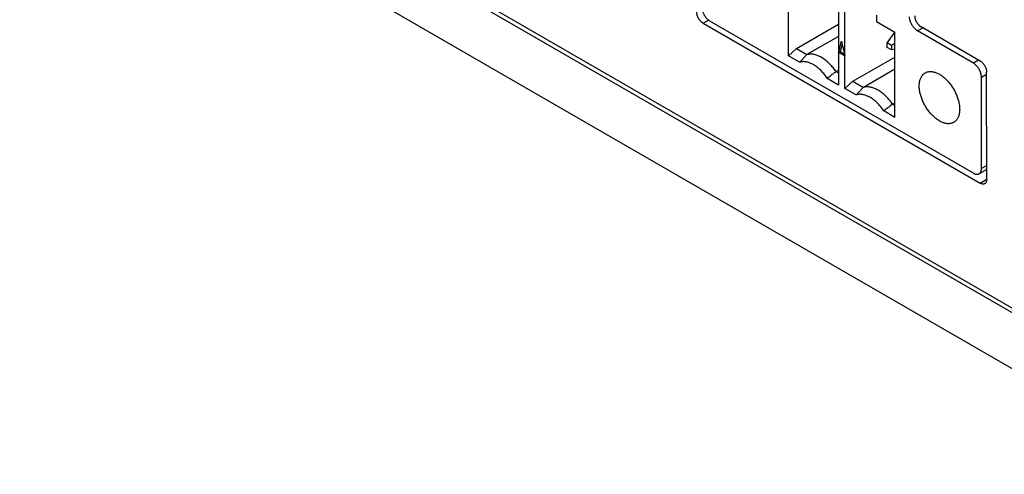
# Model space of a CAD drawing. Header units: inches. Extents: x 0 to 34, y 0 to 22.
# Tile 17 of 38: x 25.226 to 26.922, y 3.943 to 4.726. Entities that reach past the tile are written whole.
import ezdxf

# ---------------------------------------------------------------- set-up
doc = ezdxf.new("R2010")
doc.units = ezdxf.units.IN
doc.header["$LTSCALE"] = 1.87
doc.header["$MEASUREMENT"] = 0
doc.layers.get('0').update_dxf_attribs({"linetype": 'CONTINUOUS'})

msp = doc.modelspace()

# ---------------------------------------------------------------- linework, layer by layer
at = {"color": 7, "linetype": 'CONTINUOUS'}
for p, q in [((25.2257, 5.2162), (27.222, 4.0636)), ((27.222, 4.0554), (25.2257, 5.208)), ((27.2498, 3.9429), (25.2272, 5.1107)), ((26.5496, 4.6636), (26.5496, 4.8104)), ((26.6359, 4.7606), (26.6359, 4.6137)), ((26.647, 4.6073), (26.647, 4.7541)), ((26.7013, 4.7336), (26.7013, 4.7228)), ((26.4028, 4.7197), (26.412, 4.7251)), ((26.4028, 4.7197), (26.8801, 4.4442)), ((26.8683, 4.4613), (26.4146, 4.7233)), ((26.5635, 4.6759), (26.6359, 4.7177)), ((26.7013, 4.7228), (26.7333, 4.7043)), ((26.7328, 4.7046), (26.7199, 4.6863)), ((26.7333, 4.5575), (26.7333, 4.7043)), ((26.7723, 4.7064), (26.7812, 4.7116)), ((26.8683, 4.651), (26.7723, 4.7064)), ((26.88, 4.6545), (26.7784, 4.7132)), ((26.6359, 4.6968), (26.5816, 4.6655)), ((26.6362, 4.6693), (26.6414, 4.6888)), ((26.6425, 4.6838), (26.639, 4.6709)), ((26.6414, 4.6888), (26.6467, 4.6632)), ((26.7199, 4.6863), (26.7272, 4.682)), ((26.7199, 4.6778), (26.7199, 4.6863)), ((26.7272, 4.682), (26.7333, 4.6855)), ((26.7272, 4.682), (26.7272, 4.6735)), ((26.5496, 4.6636), (26.5635, 4.6759)), ((26.5689, 4.6524), (26.5496, 4.6636)), ((26.5635, 4.6759), (26.5816, 4.6655)), ((26.639, 4.6709), (26.6362, 4.6693)), ((26.6467, 4.6632), (26.6362, 4.6693)), ((26.639, 4.6709), (26.6459, 4.6669)), ((26.7272, 4.6735), (26.7199, 4.6778)), ((26.7333, 4.6741), (26.7272, 4.6735)), ((26.6609, 4.6196), (26.7333, 4.6614)), ((26.8772, 4.6561), (26.8683, 4.651)), ((26.6317, 4.6365), (26.6359, 4.6389)), ((26.6317, 4.6365), (26.6359, 4.6341)), ((26.7333, 4.6405), (26.679, 4.6092)), ((26.8822, 4.6269), (26.8911, 4.632)), ((26.8912, 4.4506), (26.8911, 4.6352)), ((26.6165, 4.6249), (26.6359, 4.6137)), ((26.647, 4.6073), (26.6609, 4.6196)), ((26.6609, 4.6196), (26.679, 4.6092)), ((26.8822, 4.4694), (26.8822, 4.6269)), ((26.6664, 4.5961), (26.647, 4.6073)), ((26.7291, 4.5803), (26.7333, 4.5827)), ((26.7291, 4.5803), (26.7333, 4.5778)), ((26.7333, 4.5575), (26.7139, 4.5687)), ((26.8912, 4.4679), (26.8782, 4.4603)), ((26.8912, 4.4745), (26.8822, 4.4694)), ((26.8801, 4.4442), (26.8912, 4.4513))]:
    msp.add_line(p, q, dxfattribs=at)
for points, knots in [([(26.4028, 4.7197), (26.4024, 4.72), (26.4017, 4.7204), (26.4006, 4.7212), (26.3995, 4.7222), (26.3985, 4.7232), (26.3975, 4.7243), (26.3966, 4.7255), (26.3957, 4.7267), (26.3949, 4.728), (26.3942, 4.7294), (26.3935, 4.7308), (26.393, 4.7322), (26.3925, 4.7336), (26.3921, 4.735), (26.3919, 4.7364), (26.3917, 4.7377), (26.3917, 4.7386), (26.3917, 4.739)], [0, 0, 0, 0, 0.055727, 0.114227, 0.174992, 0.237417, 0.301453, 0.367049, 0.433492, 0.500035, 0.566576, 0.633015, 0.698605, 0.762633, 0.825048, 0.885801, 0.944288, 1, 1, 1, 1]), ([(26.4006, 4.7474), (26.4006, 4.7469), (26.4007, 4.7459), (26.4009, 4.7443), (26.4011, 4.7427), (26.4016, 4.7411), (26.4021, 4.7394), (26.4027, 4.7377), (26.4034, 4.7361), (26.4043, 4.7345), (26.4052, 4.7329), (26.4061, 4.7314), (26.4072, 4.73), (26.4083, 4.7286), (26.4095, 4.7273), (26.4107, 4.7261), (26.412, 4.7251), (26.4132, 4.7241), (26.4141, 4.7236), (26.4146, 4.7233)], [0, 0, 0, 0, 0.052453, 0.107231, 0.163914, 0.222448, 0.282565, 0.343734, 0.405898, 0.468619, 0.531368, 0.59409, 0.656255, 0.717425, 0.777543, 0.83608, 0.892764, 0.947545, 1, 1, 1, 1]), ([(26.7672, 4.7325), (26.7672, 4.732), (26.7673, 4.7311), (26.7674, 4.7298), (26.7677, 4.7284), (26.7681, 4.727), (26.7685, 4.7256), (26.7691, 4.7242), (26.7698, 4.7228), (26.7705, 4.7215), (26.7713, 4.7202), (26.7722, 4.7189), (26.7731, 4.7177), (26.7741, 4.7166), (26.7751, 4.7156), (26.7762, 4.7147), (26.7773, 4.7139), (26.778, 4.7134), (26.7784, 4.7132)], [0, 0, 0, 0, 0.055732, 0.114234, 0.174999, 0.237423, 0.301456, 0.367047, 0.433485, 0.500023, 0.56656, 0.632995, 0.698582, 0.76261, 0.825027, 0.885785, 0.944278, 1, 1, 1, 1]), ([(26.7723, 4.7064), (26.7718, 4.7067), (26.771, 4.7072), (26.7697, 4.7082), (26.7684, 4.7092), (26.7672, 4.7104), (26.7661, 4.7117), (26.7649, 4.7131), (26.7639, 4.7145), (26.7629, 4.716), (26.762, 4.7176), (26.7612, 4.7192), (26.7604, 4.7209), (26.7598, 4.7225), (26.7593, 4.7242), (26.7589, 4.7258), (26.7586, 4.7274), (26.7584, 4.729), (26.7584, 4.73), (26.7584, 4.7305)], [0, 0, 0, 0, 0.052455, 0.107236, 0.16392, 0.222457, 0.282575, 0.343745, 0.40591, 0.468631, 0.53138, 0.594102, 0.656266, 0.717435, 0.777551, 0.836086, 0.892768, 0.947547, 1, 1, 1, 1]), ([(26.5816, 4.6655), (26.5801, 4.664), (26.5773, 4.661), (26.5731, 4.6567), (26.5703, 4.6538), (26.5689, 4.6524)], [0, 0, 0, 0, 0.340068, 0.673398, 1, 1, 1, 1]), ([(26.6066, 4.6606), (26.6057, 4.6612), (26.6037, 4.6622), (26.6007, 4.6636), (26.5978, 4.6647), (26.5949, 4.6655), (26.5921, 4.6661), (26.5893, 4.6663), (26.5866, 4.6663), (26.5841, 4.6661), (26.5824, 4.6657), (26.5816, 4.6655)], [0, 0, 0, 0, 0.129205, 0.253622, 0.373098, 0.487863, 0.597903, 0.70371, 0.805541, 0.904103, 1, 1, 1, 1]), ([(26.5927, 4.6483), (26.5918, 4.6488), (26.5899, 4.6498), (26.5871, 4.6511), (26.5843, 4.6521), (26.5815, 4.6528), (26.5788, 4.6533), (26.5762, 4.6535), (26.5737, 4.6534), (26.5712, 4.6531), (26.5697, 4.6526), (26.5689, 4.6524)], [0, 0, 0, 0, 0.13001, 0.254955, 0.374676, 0.48944, 0.599257, 0.704704, 0.806107, 0.904299, 1, 1, 1, 1]), ([(26.6165, 4.6249), (26.6158, 4.626), (26.6142, 4.6282), (26.6118, 4.6314), (26.6093, 4.6344), (26.6067, 4.6372), (26.604, 4.6398), (26.6013, 4.6423), (26.5985, 4.6445), (26.5956, 4.6465), (26.5937, 4.6477), (26.5927, 4.6483)], [0, 0, 0, 0, 0.119151, 0.237246, 0.353736, 0.468391, 0.580614, 0.690268, 0.796829, 0.900185, 1, 1, 1, 1]), ([(26.6317, 4.6365), (26.6309, 4.6377), (26.6293, 4.6399), (26.6267, 4.6431), (26.624, 4.6462), (26.6213, 4.6491), (26.6185, 4.6519), (26.6156, 4.6544), (26.6126, 4.6567), (26.6097, 4.6588), (26.6077, 4.66), (26.6066, 4.6606)], [0, 0, 0, 0, 0.119207, 0.237244, 0.35362, 0.468127, 0.580231, 0.689812, 0.7964, 0.899897, 1, 1, 1, 1]), ([(26.8822, 4.6269), (26.8822, 4.6274), (26.8822, 4.6284), (26.882, 4.63), (26.8817, 4.6316), (26.8813, 4.6332), (26.8808, 4.6349), (26.8802, 4.6365), (26.8794, 4.6382), (26.8786, 4.6398), (26.8777, 4.6414), (26.8767, 4.6429), (26.8757, 4.6443), (26.8745, 4.6457), (26.8734, 4.647), (26.8722, 4.6482), (26.8709, 4.6492), (26.8696, 4.6502), (26.8688, 4.6507), (26.8683, 4.651)], [0, 0, 0, 0, 0.052453, 0.107231, 0.163914, 0.222448, 0.282565, 0.343734, 0.405898, 0.468619, 0.531368, 0.59409, 0.656255, 0.717425, 0.777543, 0.83608, 0.892764, 0.947545, 1, 1, 1, 1]), ([(26.88, 4.6545), (26.8804, 4.6543), (26.8811, 4.6538), (26.8822, 4.653), (26.8833, 4.6521), (26.8843, 4.6511), (26.8853, 4.65), (26.8862, 4.6488), (26.8871, 4.6475), (26.8879, 4.6462), (26.8886, 4.6448), (26.8893, 4.6435), (26.8898, 4.6421), (26.8903, 4.6406), (26.8907, 4.6393), (26.8909, 4.6379), (26.8911, 4.6365), (26.8911, 4.6357), (26.8911, 4.6352)], [0, 0, 0, 0, 0.055722, 0.114215, 0.174973, 0.23739, 0.301418, 0.367005, 0.43344, 0.499977, 0.566515, 0.632953, 0.698544, 0.762577, 0.825001, 0.885766, 0.944268, 1, 1, 1, 1]), ([(26.6165, 4.6249), (26.6182, 4.6262), (26.6215, 4.6287), (26.6266, 4.6326), (26.63, 4.6352), (26.6317, 4.6365)], [0, 0, 0, 0, 0.326737, 0.660068, 1, 1, 1, 1]), ([(26.8099, 4.5513), (26.809, 4.5518), (26.8071, 4.553), (26.8045, 4.5549), (26.8019, 4.557), (26.7993, 4.5593), (26.7968, 4.5617), (26.7944, 4.5644), (26.792, 4.5672), (26.7898, 4.5702), (26.7877, 4.5733), (26.7857, 4.5765), (26.7839, 4.5798), (26.7822, 4.5831), (26.7806, 4.5865), (26.7793, 4.5899), (26.7781, 4.5934), (26.7771, 4.5968), (26.7763, 4.6002), (26.7757, 4.6035), (26.7753, 4.6068), (26.7751, 4.61), (26.7751, 4.6131), (26.7753, 4.616), (26.7757, 4.6188), (26.7763, 4.6215), (26.7771, 4.624), (26.7781, 4.6263), (26.7792, 4.6284), (26.7806, 4.6302), (26.7821, 4.6319), (26.7837, 4.6332), (26.7848, 4.6339), (26.7853, 4.6341)], [0, 0, 0, 0, 0.031925, 0.065029, 0.099147, 0.134273, 0.170276, 0.206969, 0.244336, 0.282162, 0.320289, 0.35866, 0.39702, 0.435283, 0.473316, 0.510882, 0.547949, 0.584335, 0.619866, 0.654533, 0.688153, 0.720648, 0.752012, 0.782113, 0.810993, 0.838657, 0.865083, 0.890426, 0.914757, 0.938205, 0.961025, 0.983382, 1, 1, 1, 1]), ([(26.7853, 4.6341), (26.7854, 4.6342), (26.7862, 4.6347), (26.7877, 4.6353), (26.7898, 4.636), (26.7921, 4.6364), (26.7945, 4.6365), (26.7969, 4.6363), (26.7994, 4.6359), (26.802, 4.6352), (26.8046, 4.6343), (26.8073, 4.6331), (26.809, 4.6322), (26.8099, 4.6317)], [0, 0, 0, 0, 0.021026, 0.10545, 0.190956, 0.278662, 0.369306, 0.463357, 0.561612, 0.664245, 0.771389, 0.883416, 1, 1, 1, 1]), ([(26.8099, 4.6317), (26.8108, 4.6312), (26.8126, 4.63), (26.8152, 4.6282), (26.8178, 4.6261), (26.8204, 4.6238), (26.8229, 4.6213), (26.8253, 4.6186), (26.8277, 4.6158), (26.8299, 4.6128), (26.832, 4.6097), (26.834, 4.6065), (26.8359, 4.6033), (26.8376, 4.5999), (26.8391, 4.5965), (26.8405, 4.5931), (26.8416, 4.5896), (26.8426, 4.5862), (26.8434, 4.5828), (26.8441, 4.5795), (26.8445, 4.5762), (26.8447, 4.573), (26.8447, 4.5699), (26.8445, 4.567), (26.8441, 4.5642), (26.8435, 4.5615), (26.8427, 4.559), (26.8417, 4.5567), (26.8405, 4.5547), (26.8391, 4.5528), (26.8376, 4.5511), (26.836, 4.5499), (26.8349, 4.5492), (26.8345, 4.5489)], [0, 0, 0, 0, 0.031925, 0.065029, 0.099147, 0.134273, 0.170276, 0.206969, 0.244336, 0.282162, 0.320289, 0.35866, 0.39702, 0.435283, 0.473316, 0.510882, 0.547949, 0.584335, 0.619866, 0.654533, 0.688153, 0.720648, 0.752012, 0.782113, 0.810993, 0.838657, 0.865083, 0.890426, 0.914757, 0.938205, 0.961025, 0.983382, 1, 1, 1, 1]), ([(26.679, 4.6092), (26.6776, 4.6077), (26.6747, 4.6048), (26.6705, 4.6004), (26.6677, 4.5975), (26.6664, 4.5961)], [0, 0, 0, 0, 0.340068, 0.673398, 1, 1, 1, 1]), ([(26.6902, 4.592), (26.6892, 4.5926), (26.6874, 4.5936), (26.6845, 4.5948), (26.6817, 4.5958), (26.679, 4.5966), (26.6763, 4.5971), (26.6736, 4.5973), (26.6711, 4.5972), (26.6687, 4.5968), (26.6671, 4.5964), (26.6664, 4.5961)], [0, 0, 0, 0, 0.13001, 0.254955, 0.374676, 0.48944, 0.599257, 0.704704, 0.806107, 0.904299, 1, 1, 1, 1]), ([(26.7041, 4.6044), (26.7031, 4.6049), (26.7011, 4.606), (26.6982, 4.6073), (26.6952, 4.6084), (26.6923, 4.6092), (26.6895, 4.6098), (26.6867, 4.6101), (26.6841, 4.6101), (26.6815, 4.6098), (26.6798, 4.6094), (26.679, 4.6092)], [0, 0, 0, 0, 0.129205, 0.253622, 0.373098, 0.487863, 0.597903, 0.70371, 0.805541, 0.904103, 1, 1, 1, 1]), ([(26.7291, 4.5803), (26.7283, 4.5814), (26.7267, 4.5836), (26.7241, 4.5869), (26.7215, 4.59), (26.7187, 4.5929), (26.7159, 4.5956), (26.713, 4.5981), (26.7101, 4.6004), (26.7071, 4.6025), (26.7051, 4.6038), (26.7041, 4.6044)], [0, 0, 0, 0, 0.119207, 0.237244, 0.35362, 0.468127, 0.580231, 0.689812, 0.7964, 0.899897, 1, 1, 1, 1]), ([(26.7139, 4.5687), (26.7132, 4.5698), (26.7117, 4.5719), (26.7093, 4.5751), (26.7067, 4.5781), (26.7041, 4.5809), (26.7014, 4.5836), (26.6987, 4.586), (26.6959, 4.5883), (26.6931, 4.5903), (26.6911, 4.5915), (26.6902, 4.592)], [0, 0, 0, 0, 0.119151, 0.237246, 0.353736, 0.468391, 0.580614, 0.690268, 0.796829, 0.900185, 1, 1, 1, 1]), ([(26.7291, 4.5803), (26.7274, 4.5789), (26.724, 4.5763), (26.7189, 4.5725), (26.7156, 4.5699), (26.7139, 4.5687)], [0, 0, 0, 0, 0.339783, 0.673115, 1, 1, 1, 1]), ([(26.8345, 4.5489), (26.8343, 4.5488), (26.8335, 4.5484), (26.832, 4.5477), (26.8299, 4.547), (26.8276, 4.5467), (26.8253, 4.5465), (26.8228, 4.5467), (26.8203, 4.5471), (26.8177, 4.5478), (26.8151, 4.5487), (26.8125, 4.5499), (26.8107, 4.5508), (26.8099, 4.5513)], [0, 0, 0, 0, 0.021026, 0.10545, 0.190956, 0.278662, 0.369306, 0.463357, 0.561612, 0.664245, 0.771389, 0.883416, 1, 1, 1, 1]), ([(26.8683, 4.4613), (26.8687, 4.4611), (26.8696, 4.4606), (26.8709, 4.4601), (26.8721, 4.4597), (26.8733, 4.4595), (26.8745, 4.4594), (26.8756, 4.4595), (26.8767, 4.4597), (26.8775, 4.46), (26.878, 4.4603), (26.8782, 4.4603)], [0, 0, 0, 0, 0.139991, 0.273398, 0.399686, 0.519564, 0.633564, 0.742145, 0.846971, 0.949323, 1, 1, 1, 1]), ([(26.8782, 4.4603), (26.8783, 4.4604), (26.8788, 4.4607), (26.8795, 4.4613), (26.8802, 4.4621), (26.8808, 4.463), (26.8813, 4.4641), (26.8817, 4.4653), (26.882, 4.4666), (26.8822, 4.4679), (26.8822, 4.4689), (26.8822, 4.4694)], [0, 0, 0, 0, 0.050578, 0.152944, 0.257782, 0.366374, 0.480386, 0.600275, 0.726575, 0.859995, 1, 1, 1, 1]), ([(26.8882, 4.4435), (26.8881, 4.4435), (26.8878, 4.4433), (26.8871, 4.443), (26.8863, 4.4427), (26.8853, 4.4426), (26.8843, 4.4427), (26.8833, 4.4428), (26.8822, 4.4431), (26.8811, 4.4436), (26.8804, 4.444), (26.8801, 4.4442)], [0, 0, 0, 0, 0.027689, 0.132423, 0.239651, 0.350683, 0.466443, 0.588564, 0.718417, 0.855789, 1, 1, 1, 1]), ([(26.8912, 4.4506), (26.8912, 4.4502), (26.8912, 4.4494), (26.891, 4.4482), (26.8908, 4.4472), (26.8904, 4.4462), (26.8899, 4.4453), (26.8894, 4.4445), (26.8888, 4.4439), (26.8883, 4.4436), (26.8882, 4.4435)], [0, 0, 0, 0, 0.152669, 0.298098, 0.435569, 0.564855, 0.687403, 0.804942, 0.918449, 1, 1, 1, 1])]:
    msp.add_open_spline(points, degree=3, knots=knots, dxfattribs=at)

doc.saveas('drawing.dxf')
